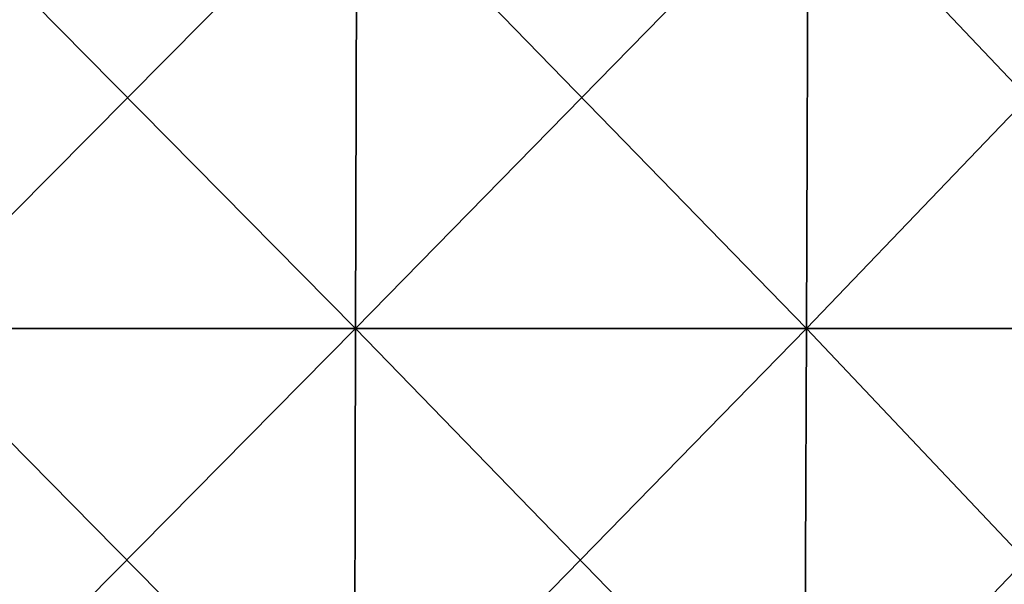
# Model space of a CAD drawing. Header units: millimetres. Extents: x -125 to 125, y -46 to 12.
# Tile 191 of 256: x 9 to 35, y -17 to -2. Entities that reach past the tile are written whole.
import ezdxf

# ---------------------------------------------------------------- set-up
doc = ezdxf.new("R2010")
doc.units = ezdxf.units.MM
doc.header["$LTSCALE"] = 26.699852
doc.layers.add('182', color=7, linetype='CONTINUOUS')
doc.layers.add('183', color=7, linetype='CONTINUOUS')

msp = doc.modelspace()

# ---------------------------------------------------------------- linework, layer by layer
at = {"layer": '182', "color": 7, "linetype": 'CONTINUOUS'}
for points in [[(5.932, -10.087, -124.527), (17.772, 1.868, -123.605), (17.742, -10.087, -123.399), (5.932, -10.087, -124.527)], [(5.942, 1.868, -124.735), (17.772, 1.868, -123.605), (5.932, -10.087, -124.527), (5.942, 1.868, -124.735)], [(17.742, -10.087, -123.399), (29.441, 1.868, -121.356), (29.392, -10.087, -121.154), (17.742, -10.087, -123.399)], [(17.772, 1.868, -123.605), (29.441, 1.868, -121.356), (17.742, -10.087, -123.399), (17.772, 1.868, -123.605)], [(29.392, -10.087, -121.154), (40.843, 1.868, -118.008), (40.775, -10.087, -117.811), (29.392, -10.087, -121.154)], [(29.441, 1.868, -121.356), (40.843, 1.868, -118.008), (29.392, -10.087, -121.154), (29.441, 1.868, -121.356)], [(5.922, -22.043, -124.318), (5.932, -10.087, -124.527), (17.742, -10.087, -123.399), (5.922, -22.043, -124.318)], [(17.712, -22.043, -123.192), (5.922, -22.043, -124.318), (17.742, -10.087, -123.399), (17.712, -22.043, -123.192)], [(29.342, -22.043, -120.951), (17.712, -22.043, -123.192), (29.392, -10.087, -121.154), (29.342, -22.043, -120.951)], [(17.712, -22.043, -123.192), (17.742, -10.087, -123.399), (29.392, -10.087, -121.154), (17.712, -22.043, -123.192)], [(40.707, -22.043, -117.614), (29.342, -22.043, -120.951), (40.775, -10.087, -117.811), (40.707, -22.043, -117.614)], [(29.342, -22.043, -120.951), (29.392, -10.087, -121.154), (40.775, -10.087, -117.811), (29.342, -22.043, -120.951)]]:
    msp.add_3dface(points, dxfattribs=at)
at = {"layer": '183', "color": 7, "linetype": 'CONTINUOUS'}
for points in [[(17.742, -10.087, 123.399), (5.942, 1.868, 124.735), (5.932, -10.087, 124.527), (17.742, -10.087, 123.399)], [(17.772, 1.868, 123.605), (5.942, 1.868, 124.735), (17.742, -10.087, 123.399), (17.772, 1.868, 123.605)], [(29.392, -10.087, 121.154), (17.772, 1.868, 123.605), (17.742, -10.087, 123.399), (29.392, -10.087, 121.154)], [(29.441, 1.868, 121.356), (17.772, 1.868, 123.605), (29.392, -10.087, 121.154), (29.441, 1.868, 121.356)], [(40.775, -10.087, 117.811), (29.441, 1.868, 121.356), (29.392, -10.087, 121.154), (40.775, -10.087, 117.811)], [(40.843, 1.868, 118.008), (29.441, 1.868, 121.356), (40.775, -10.087, 117.811), (40.843, 1.868, 118.008)], [(5.922, -22.043, 124.318), (17.712, -22.043, 123.192), (5.932, -10.087, 124.527), (5.922, -22.043, 124.318)], [(17.712, -22.043, 123.192), (17.742, -10.087, 123.399), (5.932, -10.087, 124.527), (17.712, -22.043, 123.192)], [(17.712, -22.043, 123.192), (29.342, -22.043, 120.951), (17.742, -10.087, 123.399), (17.712, -22.043, 123.192)], [(29.342, -22.043, 120.951), (29.392, -10.087, 121.154), (17.742, -10.087, 123.399), (29.342, -22.043, 120.951)], [(29.342, -22.043, 120.951), (40.707, -22.043, 117.614), (29.392, -10.087, 121.154), (29.342, -22.043, 120.951)], [(40.707, -22.043, 117.614), (40.775, -10.087, 117.811), (29.392, -10.087, 121.154), (40.707, -22.043, 117.614)]]:
    msp.add_3dface(points, dxfattribs=at)

doc.saveas('drawing.dxf')
